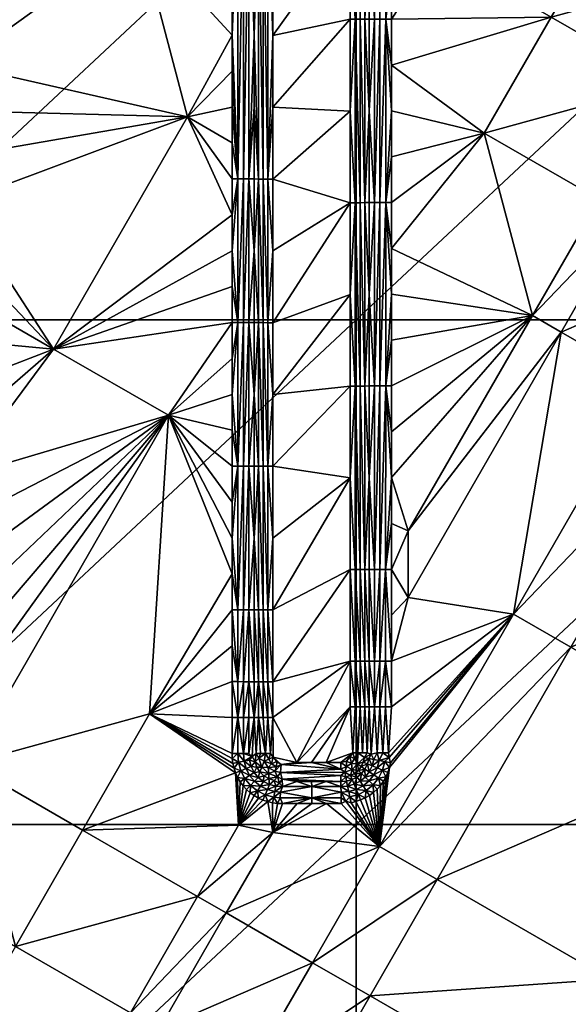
# Model space of a CAD drawing. Header units: inches. Extents: x -23.7 to 23.7, y -7.1 to 20.5.
# Tile 51 of 62: x 13.9 to 17.5, y 2.1 to 8.7. Entities that reach past the tile are written whole.
import ezdxf

# ---------------------------------------------------------------- set-up
doc = ezdxf.new("R2010")
doc.units = ezdxf.units.IN
doc.layers.get('0').update_dxf_attribs({"true_color": 0xc2ced6})

msp = doc.modelspace()

# ---------------------------------------------------------------- meshes
mesh = msp.add_polyface()
corners = [(15.4115, 9.5104, 1.6423), (15.4454, 9.9878, 1.6639), (15.4455, 10.4654, 1.6669), (15.4454, 9.5103, 1.6609), (15.4453, 8.5552, 1.655), (15.4454, 9.0327, 1.6579), (15.4745, 10.4652, 1.6829), (15.4745, 9.51, 1.6769), (15.5055, 9.5099, 1.6886), (15.5053, 7.5996, 1.6773), (15.4743, 7.5997, 1.6654), (15.5056, 10.4651, 1.6946), (15.5378, 9.5099, 1.6959), (15.5376, 7.5996, 1.6847), (15.4453, 8.0776, 1.6522), (15.4453, 7.6001, 1.6494), (15.5709, 9.5099, 1.6986), (15.571, 9.9874, 1.7015), (15.5379, 10.4651, 1.7018), (15.5708, 8.0771, 1.6901), (15.5708, 8.5547, 1.6929), (15.5709, 9.0323, 1.6957), (16.1505, 8.6618, 1.691), (16.1504, 7.4424, 1.685), (16.1817, 7.4425, 1.674), (16.1507, 11.1008, 1.7039), (16.1818, 8.6619, 1.6799), (16.118, 8.6617, 1.6975), (16.1178, 7.4423, 1.6915), (16.1182, 11.1007, 1.7106), (16.085, 9.8812, 1.706), (16.0849, 8.6617, 1.6995), (16.0848, 8.0519, 1.6964), (16.0849, 9.2714, 1.7027), (15.5707, 7.5995, 1.6874)]
mesh.append_faces([[corners[k] for k in face] for face in [(0, 1, 2), (0, 3, 1), (0, 4, 5), (5, 3, 0), (6, 7, 8), (9, 8, 7), (7, 10, 9), (11, 8, 12), (13, 12, 8), (8, 9, 13), (1, 3, 7), (4, 14, 10), (14, 15, 10), (5, 7, 3), (4, 7, 5), (1, 7, 6), (4, 10, 7), (12, 16, 17), (17, 18, 12), (13, 19, 20), (20, 12, 13), (12, 21, 16), (12, 20, 21), (22, 23, 24), (25, 22, 26), (27, 28, 23), (23, 22, 27), (29, 27, 22), (30, 27, 29), (27, 31, 32), (32, 28, 27), (27, 30, 33), (27, 33, 31), (21, 33, 30), (20, 33, 21), (16, 21, 30), (19, 31, 20), (32, 31, 19), (33, 20, 31), (17, 16, 30), (19, 34, 32)]])
mesh = msp.add_polyface()
corners = [(16.1233, 6.6625), (16.1233, 10.0166), (19.7063, 10.0166), (17.1012, 9.889, 1.6368), (17.8654, 9.4487, 1.6423), (18.3105, 10.2206, 1.6484), (16.6562, 9.1171, 1.6292), (17.4203, 8.6768, 1.6354), (16.9752, 7.9048, 1.6277), (17.7395, 7.4642, 1.6353), (18.1845, 8.2362, 1.6423), (16.3585, 8.6626, 1.6238), (16.3585, 9.5772, 1.6283), (16.3585, 8.3577, 1.6224), (16.3585, 8.0529, 1.621), (16.3585, 7.748, 1.6196), (16.3585, 8.9675, 1.6253), (16.3585, 9.2723, 1.6268), (16.3585, 9.882, 1.6299), (16.2819, 8.6625, 1.6338), (16.2455, 8.6624, 1.6467), (16.2454, 7.4429, 1.6408), (16.2819, 7.443, 1.628), (16.282, 11.1014, 1.6463), (16.3199, 8.6626, 1.6261), (16.3199, 7.4431, 1.6204), (16.3199, 11.1014, 1.6385), (16.2112, 8.6623, 1.6646), (16.2112, 9.272, 1.6677), (16.2112, 9.8817, 1.6708), (16.2111, 8.0526, 1.6616), (16.2456, 11.1013, 1.6593), (16.1817, 7.4425, 1.674), (16.1818, 8.6619, 1.6799), (16.1505, 8.6618, 1.691), (16.182, 11.1009, 1.6928)]
mesh.append_faces([[corners[k] for k in face] for face in [(0, 1, 2), (3, 4, 5), (6, 7, 4), (4, 3, 6), (8, 9, 10), (10, 7, 8), (11, 7, 6), (6, 3, 12), (13, 14, 8), (15, 8, 14), (13, 7, 11), (8, 7, 13), (11, 6, 16), (6, 17, 16), (6, 12, 17), (12, 3, 18), (19, 20, 21), (21, 22, 19), (20, 19, 23), (24, 19, 22), (22, 25, 24), (19, 24, 26), (27, 20, 28), (20, 29, 28), (20, 27, 30), (20, 31, 29), (21, 20, 30), (24, 25, 14), (14, 13, 24), (11, 24, 13), (24, 11, 16), (24, 16, 17), (12, 24, 17), (18, 24, 12), (32, 33, 34), (30, 27, 33), (27, 28, 33), (33, 28, 29), (33, 29, 35), (30, 33, 32)]])
mesh = msp.add_polyface()
corners = [(12.5404, 6.6625), (12.5404, 10.0166), (16.1233, 10.0166), (16.1233, 6.6625), (14.6836, 9.2258, 1.608), (14.365, 10.4378, 1.6137), (13.9201, 9.666, 1.6024), (15.0024, 8.0136, 1.6036), (15.299, 7.8393, 1.6065), (15.299, 8.0781, 1.6079), (15.299, 8.5556, 1.6109), (15.299, 8.3169, 1.6094), (15.299, 7.6005, 1.605), (15.299, 9.7495, 1.6185), (15.299, 9.9883, 1.62), (15.299, 9.5107, 1.6169), (15.299, 8.7944, 1.6124), (15.299, 9.0332, 1.6139), (15.299, 9.272, 1.6154), (13.4805, 8.9677, 1.5908), (13.4805, 8.6629, 1.5881), (13.4805, 7.7484, 1.5801), (13.4805, 8.0532, 1.5827), (13.4805, 8.3581, 1.5854), (15.3753, 7.6004, 1.6169), (15.4114, 7.6002, 1.6307), (15.4115, 9.5104, 1.6423), (15.3753, 9.5106, 1.6286), (15.3376, 7.6005, 1.6083), (15.3376, 9.5107, 1.6201), (15.4453, 7.6001, 1.6494), (15.4453, 8.0776, 1.6522), (15.4453, 8.5552, 1.655), (15.299, 10.227, 1.6216), (15.299, 10.4658, 1.6231)]
mesh.append_faces([[corners[k] for k in face] for face in [(0, 1, 2), (2, 3, 0), (4, 5, 6), (7, 8, 9), (10, 7, 11), (9, 11, 7), (7, 12, 8), (10, 4, 7), (13, 14, 4), (15, 13, 4), (4, 16, 17), (15, 4, 18), (17, 18, 4), (19, 4, 6), (5, 4, 14), (4, 10, 16), (4, 19, 20), (21, 7, 22), (23, 7, 4), (22, 7, 23), (23, 4, 20), (24, 25, 26), (26, 27, 24), (28, 24, 27), (27, 29, 28), (25, 30, 31), (31, 32, 25), (26, 25, 32), (33, 14, 29), (33, 29, 34), (13, 29, 14), (15, 29, 13), (29, 15, 18), (18, 17, 29), (16, 10, 29), (28, 29, 10), (10, 11, 28), (17, 16, 29), (28, 11, 9), (28, 9, 8)]])
mesh = msp.add_polyface()
corners = [(19.7063, 10.0166), (19.7063, 6.6625), (16.1233, 6.6625), (19.7763, 8.3473, 1.6598), (19.8393, 9.3396, 1.6612), (19.3941, 8.5676, 1.6558), (18.8207, 8.8981, 1.6503), (19.2659, 9.67, 1.6559), (18.6296, 9.0082, 1.6486), (19.0748, 9.7802, 1.6542), (17.8654, 9.4487, 1.6423), (18.3105, 10.2206, 1.6484), (18.949, 7.7956, 1.65), (19.3312, 7.5753, 1.6541), (18.3756, 8.1261, 1.6442), (18.1845, 8.2362, 1.6423), (17.4203, 8.6768, 1.6354), (18.5039, 7.0236, 1.6435), (18.8862, 6.8032, 1.6479), (17.9306, 7.3541, 1.6373), (17.7395, 7.4642, 1.6353), (18.4411, 6.031, 1.6412), (19.5882, 5.3696, 1.6558), (20.0332, 6.1418, 1.662), (18.0588, 6.2514, 1.6365), (17.4855, 6.5819, 1.6297), (20.2215, 9.1193, 1.6651), (20.3994, 9.3317, 1.6671), (20.1785, 9.9278, 1.6649), (20.3993, 9.6615, 1.6671), (20.3996, 7.6825, 1.667), (20.3997, 7.3526, 1.667), (20.3997, 7.0228, 1.6669), (20.3998, 6.6929, 1.6669), (20.3995, 8.672, 1.667), (20.3995, 8.3422, 1.667)]
mesh.append_faces([[corners[k] for k in face] for face in [(0, 1, 2), (3, 4, 5), (6, 5, 4), (4, 7, 6), (8, 6, 7), (7, 9, 8), (10, 8, 9), (9, 11, 10), (12, 13, 3), (3, 5, 12), (14, 12, 5), (5, 6, 14), (15, 14, 6), (6, 8, 15), (16, 15, 8), (8, 10, 16), (17, 18, 13), (13, 12, 17), (19, 17, 12), (12, 14, 19), (20, 19, 14), (14, 15, 20), (21, 22, 23), (23, 18, 21), (24, 21, 18), (18, 17, 24), (25, 24, 17), (17, 19, 25), (4, 26, 27), (28, 4, 29), (4, 3, 26), (4, 28, 7), (30, 13, 31), (31, 13, 32), (18, 33, 32), (18, 23, 33), (3, 34, 26), (35, 34, 3), (13, 30, 3), (13, 18, 32)]])
mesh = msp.add_polyface()
corners = [(15.4114, 7.6002, 1.6307), (15.4452, 7.1225, 1.6467), (15.4453, 7.6001, 1.6494), (15.4452, 6.6449, 1.6441), (15.4114, 6.6451, 1.6254), (15.4452, 6.1673, 1.6417), (15.5052, 6.6445, 1.6721), (15.5053, 7.5996, 1.6773), (15.4743, 7.5997, 1.6654), (15.4742, 6.6446, 1.6602), (15.5051, 5.6894, 1.6674), (15.4742, 5.6895, 1.6555), (15.5375, 6.6444, 1.6795), (15.5376, 7.5996, 1.6847), (15.5374, 5.6893, 1.6748), (15.4452, 5.6898, 1.6393), (15.5707, 7.122, 1.6848), (15.5707, 7.5995, 1.6874), (15.5706, 6.6444, 1.6823), (15.5708, 8.0771, 1.6901), (15.5705, 5.6893, 1.6777), (15.5706, 6.1669, 1.6799), (16.1504, 7.4424, 1.685), (16.1503, 6.2229, 1.6795), (16.1816, 6.223, 1.6686), (16.1178, 7.4423, 1.6915), (16.1177, 6.2229, 1.686), (16.0846, 6.2228, 1.6878), (16.0846, 5.6131, 1.6854), (16.0847, 6.8325, 1.6905), (16.0847, 7.4422, 1.6934), (16.0848, 8.0519, 1.6964)]
mesh.append_faces([[corners[k] for k in face] for face in [(0, 1, 2), (3, 1, 4), (5, 3, 4), (6, 7, 8), (8, 9, 6), (10, 6, 9), (9, 11, 10), (12, 13, 7), (7, 6, 12), (14, 12, 6), (6, 10, 14), (1, 3, 9), (2, 1, 8), (8, 1, 9), (11, 5, 15), (9, 5, 11), (9, 3, 5), (13, 16, 17), (12, 18, 16), (16, 13, 12), (13, 17, 19), (14, 20, 21), (21, 12, 14), (21, 18, 12), (22, 23, 24), (25, 26, 23), (23, 22, 25), (26, 27, 28), (27, 26, 29), (25, 30, 29), (29, 26, 25), (31, 30, 25), (29, 21, 27), (28, 27, 20), (20, 27, 21), (30, 31, 17), (16, 30, 17), (30, 16, 18), (29, 30, 18), (18, 21, 29)]])
mesh = msp.add_polyface()
corners = [(15.299, 6.6454, 1.5996), (15.299, 6.8842, 1.6009), (14.1126, 6.4692, 1.5801), (15.299, 7.123, 1.6023), (15.299, 7.3618, 1.6036), (15.0024, 8.0136, 1.6036), (15.299, 7.6005, 1.605), (14.8763, 6.0287, 1.5896), (15.299, 6.4066, 1.5983), (15.299, 5.929, 1.5958), (15.299, 6.1678, 1.597), (13.4805, 5.6143, 1.5634), (15.299, 5.6902, 1.5946), (13.4805, 7.4435, 1.5776), (13.4805, 5.9192, 1.5655), (13.4805, 7.1387, 1.575), (13.4805, 6.8338, 1.5726), (13.4805, 6.2241, 1.5678), (13.4805, 6.529, 1.5702), (13.4805, 7.7484, 1.5801), (15.3753, 6.6452, 1.6115), (15.4114, 6.6451, 1.6254), (15.4114, 7.6002, 1.6307), (15.3753, 7.6004, 1.6169), (15.3753, 5.69, 1.6066), (15.4114, 5.6899, 1.6205), (15.3376, 6.6453, 1.6029), (15.3376, 7.6005, 1.6083), (15.3376, 5.6901, 1.5979), (15.4452, 7.1225, 1.6467), (15.4452, 6.1673, 1.6417), (15.4452, 5.6898, 1.6393), (15.299, 7.8393, 1.6065)]
mesh.append_faces([[corners[k] for k in face] for face in [(0, 1, 2), (2, 3, 4), (5, 2, 4), (4, 6, 5), (3, 2, 1), (7, 8, 0), (7, 9, 10), (7, 0, 2), (7, 2, 11), (7, 12, 9), (10, 8, 7), (13, 2, 5), (14, 11, 2), (15, 2, 13), (16, 2, 15), (17, 2, 18), (16, 18, 2), (19, 13, 5), (17, 14, 2), (20, 21, 22), (22, 23, 20), (24, 25, 21), (21, 20, 24), (26, 20, 23), (23, 27, 26), (28, 24, 20), (20, 26, 28), (22, 21, 29), (30, 25, 31), (30, 21, 25), (27, 6, 4), (27, 4, 3), (27, 32, 6), (26, 27, 3), (3, 1, 26), (28, 26, 10), (10, 9, 28), (26, 1, 0), (26, 0, 8), (26, 8, 10)]])
mesh = msp.add_polyface()
corners = [(17.2944, 6.6921, 1.6275), (17.4855, 6.5819, 1.6297), (17.9306, 7.3541, 1.6373), (17.7395, 7.4642, 1.6353), (16.9752, 7.9048, 1.6277), (17.1688, 4.7067, 1.6207), (18.0588, 6.2514, 1.6365), (16.3585, 5.6138, 1.6108), (16.4687, 5.2591, 1.6113), (16.3585, 5.9187, 1.6119), (16.3585, 6.2236, 1.6131), (16.3585, 6.5285, 1.6143), (16.3585, 7.748, 1.6196), (16.3585, 7.4431, 1.6182), (16.3585, 7.1383, 1.6168), (16.3585, 6.8334, 1.6155), (16.2819, 6.2235, 1.6228), (16.2454, 6.2235, 1.6356), (16.2454, 5.0039, 1.6311), (16.2819, 7.443, 1.628), (16.2454, 7.4429, 1.6408), (16.3199, 6.2236, 1.6152), (16.2819, 5.004, 1.6184), (16.3199, 7.4431, 1.6204), (16.211, 5.6136, 1.651), (16.211, 6.2234, 1.6533), (16.2111, 6.8331, 1.6559), (16.2111, 7.4428, 1.6587), (16.2111, 8.0526, 1.6616), (16.3585, 8.0529, 1.621), (16.1816, 6.223, 1.6686), (16.1817, 7.4425, 1.674), (16.1504, 7.4424, 1.685)]
mesh.append_faces([[corners[k] for k in face] for face in [(0, 1, 2), (2, 3, 0), (4, 0, 3), (1, 5, 6), (7, 8, 0), (1, 0, 8), (9, 7, 0), (0, 10, 9), (10, 0, 11), (4, 12, 13), (4, 13, 14), (15, 0, 14), (14, 0, 4), (0, 15, 11), (16, 17, 18), (19, 20, 17), (17, 16, 19), (21, 16, 22), (23, 19, 16), (16, 21, 23), (24, 17, 25), (26, 25, 17), (26, 20, 27), (17, 20, 26), (20, 28, 27), (7, 9, 21), (23, 21, 15), (15, 14, 23), (21, 9, 10), (21, 11, 15), (23, 13, 12), (23, 12, 29), (23, 14, 13), (21, 10, 11), (30, 31, 32), (25, 30, 24), (25, 26, 30), (30, 26, 31), (27, 31, 26), (27, 28, 31)]])
mesh = msp.add_polyface()
corners = [(12.5404, 3.3084), (12.5404, 6.6625), (16.1233, 6.6625), (16.1233, 3.3084), (15.299, 4.9737, 1.5913), (15.299, 5.2125, 1.5924), (14.8763, 6.0287, 1.5896), (15.299, 5.4514, 1.5935), (15.299, 5.6902, 1.5946), (14.7502, 4.0428, 1.5779), (13.5413, 3.7106, 1.5536), (15.299, 4.7349, 1.5904), (13.4805, 5.3094, 1.5613), (13.4805, 5.6143, 1.5634), (13.4805, 5.0045, 1.5593), (15.299, 4.4961, 1.5894), (13.4805, 4.6995, 1.5574), (13.4805, 4.3946, 1.5557), (13.4805, 4.0896, 1.5541), (13.4039, 5.0043, 1.5687), (13.3674, 5.0042, 1.5813), (13.3673, 4.3944, 1.5777), (13.4039, 4.3945, 1.5651), (13.4039, 6.2239, 1.5773), (13.4419, 5.0044, 1.5613), (13.4419, 4.3946, 1.5577), (13.4419, 6.224, 1.5699), (15.3376, 4.7349, 1.5937), (15.3753, 4.7348, 1.6025), (15.3753, 5.69, 1.6066), (15.3376, 5.6901, 1.5979), (15.3376, 4.2572, 1.592), (15.3752, 4.2571, 1.6007), (15.299, 5.929, 1.5958), (15.299, 4.2572, 1.5886)]
mesh.append_faces([[corners[k] for k in face] for face in [(0, 1, 2), (2, 3, 0), (4, 5, 6), (7, 6, 5), (7, 8, 6), (4, 6, 9), (6, 10, 9), (11, 4, 9), (12, 6, 13), (14, 6, 12), (9, 15, 11), (14, 16, 6), (6, 16, 17), (6, 17, 18), (18, 10, 6), (19, 20, 21), (21, 22, 19), (20, 19, 23), (24, 19, 22), (22, 25, 24), (19, 24, 26), (26, 24, 12), (12, 13, 26), (14, 24, 17), (17, 24, 25), (14, 17, 16), (24, 14, 12), (27, 28, 29), (29, 30, 27), (31, 32, 28), (28, 27, 31), (27, 30, 5), (5, 4, 27), (11, 31, 27), (30, 8, 7), (30, 7, 5), (30, 33, 8), (27, 4, 11), (31, 11, 15), (31, 15, 34)]])
mesh = msp.add_polyface()
corners = [(16.1233, 3.3084), (16.1233, 6.6625), (19.7063, 6.6625), (19.7063, 3.3084), (17.551, 4.4863, 1.6262), (18.6982, 3.8248, 1.6427), (19.5882, 5.3696, 1.6558), (18.4411, 6.031, 1.6412), (17.1688, 4.7067, 1.6207), (18.0588, 6.2514, 1.6365), (16.2787, 3.1613, 1.6034), (16.4687, 5.2591, 1.6113), (16.4687, 4.8172, 1.61), (17.4855, 6.5819, 1.6297), (16.3454, 3.6857, 1.6053), (16.3527, 3.7181, 1.6055), (16.3426, 3.7525, 1.6058), (16.3585, 5.3089, 1.6098), (16.3585, 5.004, 1.6088), (16.3585, 4.6991, 1.6079), (16.3585, 4.3942, 1.6071), (16.3585, 5.6138, 1.6108), (16.3391, 3.7843, 1.6061), (16.3585, 4.0893, 1.6064), (16.2453, 4.0892, 1.6286), (16.2819, 4.0893, 1.6159), (16.2819, 4.3942, 1.6166), (16.2819, 5.004, 1.6184), (16.2454, 5.0039, 1.6311), (16.2454, 4.3941, 1.6293), (16.2819, 6.2235, 1.6228), (16.3198, 4.3942, 1.6092), (16.3198, 4.0893, 1.6084), (16.3198, 5.004, 1.6109), (16.3199, 6.2236, 1.6152), (16.2634, 3.7843, 1.6209), (16.3007, 3.7843, 1.6109)]
mesh.append_faces([[corners[k] for k in face] for face in [(0, 1, 2), (2, 3, 0), (4, 5, 6), (6, 7, 4), (8, 4, 7), (7, 9, 8), (4, 8, 10), (11, 12, 13), (14, 8, 15), (16, 15, 8), (13, 12, 8), (17, 18, 11), (12, 11, 18), (19, 20, 12), (20, 8, 12), (12, 18, 19), (17, 11, 21), (22, 8, 23), (16, 8, 22), (23, 8, 20), (24, 25, 26), (27, 28, 29), (29, 26, 27), (28, 27, 30), (31, 26, 25), (25, 32, 31), (33, 27, 26), (26, 31, 33), (27, 33, 34), (24, 35, 25), (36, 32, 25), (31, 32, 23), (23, 20, 31), (32, 36, 22), (23, 32, 22), (34, 33, 21), (18, 33, 20), (33, 31, 20), (18, 20, 19), (33, 18, 17), (33, 17, 21)]])
mesh = msp.add_polyface()
corners = [(16.2819, 4.3942, 1.6166), (16.2454, 4.3941, 1.6293), (16.2453, 4.0892, 1.6286), (16.2109, 4.0892, 1.6463), (16.2234, 3.7743, 1.6384), (16.211, 4.3941, 1.647), (16.211, 5.0038, 1.6488), (16.2454, 5.0039, 1.6311), (16.211, 5.6136, 1.651), (16.2454, 6.2235, 1.6356), (16.1501, 4.3939, 1.6731), (16.1501, 4.0891, 1.6723), (16.1814, 4.0891, 1.6614), (16.1815, 4.3939, 1.6622), (16.1502, 5.0035, 1.675), (16.1815, 5.0036, 1.664), (16.1503, 6.2229, 1.6795), (16.1816, 6.223, 1.6686), (16.1176, 4.3938, 1.6795), (16.1175, 4.089, 1.6787), (16.1176, 5.0035, 1.6814), (16.1177, 6.2229, 1.686), (16.1965, 3.7843, 1.6537), (16.166, 3.7842, 1.6668), (16.1339, 3.7842, 1.6754), (16.0846, 5.6131, 1.6854), (16.0845, 5.0035, 1.6832), (16.0844, 4.089, 1.6805), (16.101, 3.7842, 1.6795), (16.0844, 4.3938, 1.6813), (15.73, 3.7192, 1.6734), (15.5704, 4.7343, 1.6737), (15.5704, 4.2568, 1.6721)]
mesh.append_faces([[corners[k] for k in face] for face in [(0, 1, 2), (2, 3, 4), (5, 3, 2), (2, 1, 5), (6, 7, 8), (7, 6, 1), (1, 6, 5), (8, 7, 9), (10, 11, 12), (12, 13, 10), (14, 10, 13), (13, 15, 14), (16, 14, 15), (15, 17, 16), (18, 19, 11), (11, 10, 18), (20, 18, 10), (10, 14, 20), (21, 20, 14), (14, 16, 21), (3, 5, 13), (13, 12, 3), (6, 8, 15), (6, 15, 5), (22, 3, 12), (12, 23, 22), (11, 23, 12), (15, 8, 17), (13, 5, 15), (19, 24, 11), (23, 11, 24), (25, 20, 21), (18, 20, 26), (27, 28, 19), (19, 29, 27), (18, 26, 29), (26, 20, 25), (29, 19, 18), (29, 30, 27), (26, 25, 31), (26, 32, 29)]])
mesh = msp.add_polyface()
corners = [(15.3753, 4.7348, 1.6025), (15.4113, 4.7347, 1.6164), (15.4114, 5.6899, 1.6205), (15.3753, 5.69, 1.6066), (15.3752, 4.2571, 1.6007), (15.4113, 4.2571, 1.6147), (15.3752, 4.0183, 1.6), (15.4113, 4.0183, 1.6139), (15.4452, 5.2122, 1.6372), (15.4451, 4.7346, 1.6353), (15.4451, 4.257, 1.6336), (15.4452, 5.6898, 1.6393), (15.4451, 4.0182, 1.6328), (15.505, 4.7343, 1.6634), (15.5051, 5.6894, 1.6674), (15.4742, 5.6895, 1.6555), (15.4741, 4.7344, 1.6514), (15.505, 4.2568, 1.6617), (15.4741, 4.2569, 1.6497), (15.505, 4.0181, 1.661), (15.474, 4.0181, 1.649), (15.5374, 4.7343, 1.6708), (15.5374, 5.6893, 1.6748), (15.5373, 4.2568, 1.6692), (15.5373, 4.018, 1.6685), (15.5704, 4.7343, 1.6737), (15.5705, 5.2118, 1.6756), (15.5703, 4.018, 1.6714), (15.5704, 4.2568, 1.6721), (15.5705, 5.6893, 1.6777), (16.0846, 5.6131, 1.6854), (16.0845, 5.0035, 1.6832), (16.0844, 4.3938, 1.6813)]
mesh.append_faces([[corners[k] for k in face] for face in [(0, 1, 2), (2, 3, 0), (4, 5, 1), (1, 0, 4), (6, 7, 5), (5, 4, 6), (8, 1, 9), (1, 10, 9), (2, 8, 11), (12, 10, 5), (5, 7, 12), (1, 5, 10), (2, 1, 8), (13, 14, 15), (15, 16, 13), (17, 13, 16), (16, 18, 17), (19, 17, 18), (18, 20, 19), (21, 22, 14), (14, 13, 21), (23, 21, 13), (13, 17, 23), (24, 23, 17), (16, 9, 18), (11, 8, 15), (8, 9, 16), (18, 10, 12), (18, 12, 20), (18, 9, 10), (15, 8, 16), (21, 25, 26), (26, 22, 21), (27, 28, 23), (28, 21, 23), (29, 22, 26), (21, 28, 25), (29, 26, 30), (30, 26, 25), (25, 28, 31), (32, 28, 27)]])
mesh = msp.add_polyface()
corners = [(16.1233, -0.0456), (16.1233, 3.3084), (19.7063, 3.3084), (17.8082, 2.2793, 1.629), (18.1908, 2.0587, 1.6353), (19.0808, 3.6042, 1.6482), (18.6982, 3.8248, 1.6427), (16.661, 2.9408, 1.6099), (17.551, 4.4863, 1.6262), (16.2787, 3.1613, 1.6034), (19.3389, 1.3967, 1.6528), (17.7458, 1.2857, 1.6292), (17.3632, 1.5063, 1.6226), (16.2159, 2.1678, 1.6019), (15.8336, 2.3883, 1.5949), (15.7709, 1.3946, 1.5947), (17.1688, 4.7067, 1.6207), (16.3454, 3.6857, 1.6053), (16.3351, 3.6541, 1.6051), (16.3217, 3.6236, 1.6048), (16.286, 3.5676, 1.6041), (16.3053, 3.5947, 1.6045), (16.2394, 3.5204, 1.6032), (16.2639, 3.5428, 1.6037), (16.3007, 3.7843, 1.6109), (16.2819, 4.0893, 1.6159), (16.2634, 3.7843, 1.6209), (16.2776, 3.733, 1.6151), (16.2417, 3.7401, 1.6278), (16.2993, 3.6689, 1.6072), (16.2642, 3.6834, 1.6148), (16.2415, 3.6372, 1.6143), (16.2731, 3.6162, 1.6067), (16.3148, 3.7256, 1.6076), (16.3426, 3.7525, 1.6058), (16.3391, 3.7843, 1.6061), (16.2366, 3.5701, 1.606), (16.3527, 3.7181, 1.6055)]
mesh.append_faces([[corners[k] for k in face] for face in [(0, 1, 2), (3, 4, 5), (5, 6, 3), (7, 3, 6), (6, 8, 7), (9, 7, 8), (10, 4, 11), (12, 11, 4), (4, 3, 12), (13, 12, 3), (3, 7, 13), (7, 9, 14), (12, 13, 15), (16, 17, 9), (9, 18, 19), (20, 9, 21), (19, 21, 9), (9, 17, 18), (22, 9, 23), (23, 9, 20), (24, 25, 26), (27, 26, 28), (24, 26, 27), (29, 30, 31), (31, 32, 29), (33, 27, 30), (30, 29, 33), (34, 27, 33), (34, 24, 27), (24, 34, 35), (32, 36, 20), (20, 21, 32), (29, 32, 19), (20, 36, 23), (33, 29, 17), (37, 34, 33), (32, 21, 19), (29, 18, 17), (29, 19, 18), (33, 17, 37)]])
mesh = msp.add_polyface()
corners = [(15.299, 4.0184, 1.5878), (15.299, 4.2572, 1.5886), (14.7502, 4.0428, 1.5779), (15.299, 4.4961, 1.5894), (15.3226, 3.6502, 1.5872), (15.3122, 3.6816, 1.5871), (15.3005, 3.7465, 1.587), (15.299, 3.7795, 1.5871), (15.3048, 3.7138, 1.587), (13.4612, 3.7847, 1.553), (13.5413, 3.7106, 1.5536), (13.4805, 4.0896, 1.5541), (13.4646, 3.7528, 1.5527), (13.4748, 3.7184, 1.5523), (13.4039, 4.3945, 1.5651), (13.3673, 4.3944, 1.5777), (13.3673, 4.0895, 1.5761), (13.4039, 4.0896, 1.5635), (13.4419, 4.3946, 1.5577), (13.4419, 4.0896, 1.5561), (13.3854, 3.7846, 1.5677), (13.4228, 3.7847, 1.5577), (13.4805, 4.3946, 1.5557), (13.3996, 3.7333, 1.5617), (13.3637, 3.7404, 1.5744), (13.4369, 3.726, 1.5543), (15.3376, 3.7795, 1.5905), (15.3426, 3.7213, 1.5904), (15.3796, 3.7287, 1.5992), (15.3752, 3.7795, 1.5993), (15.3376, 4.0184, 1.5912), (15.3752, 4.0183, 1.6), (15.3752, 4.2571, 1.6007), (15.3376, 4.2572, 1.592)]
mesh.append_faces([[corners[k] for k in face] for face in [(0, 1, 2), (3, 2, 1), (2, 4, 5), (2, 6, 7), (5, 8, 2), (6, 2, 8), (2, 7, 0), (9, 10, 11), (10, 12, 13), (10, 9, 12), (14, 15, 16), (16, 17, 14), (18, 14, 17), (17, 19, 18), (17, 16, 20), (20, 21, 17), (9, 19, 21), (21, 19, 17), (9, 11, 19), (18, 19, 11), (11, 22, 18), (23, 20, 24), (21, 20, 23), (12, 23, 25), (12, 21, 23), (21, 12, 9), (25, 13, 12), (26, 27, 28), (28, 29, 26), (27, 6, 8), (27, 26, 6), (26, 7, 6), (30, 31, 32), (32, 33, 30), (29, 30, 26), (31, 30, 29), (30, 33, 1), (1, 0, 30), (7, 26, 30), (30, 0, 7)]])
mesh = msp.add_polyface()
corners = [(15.4264, 3.6934, 1.6133), (15.415, 3.7357, 1.6132), (15.3796, 3.7287, 1.5992), (15.4335, 3.7596, 1.6245), (15.3752, 3.7795, 1.5993), (15.452, 3.7241, 1.6322), (15.4593, 3.7794, 1.6407), (15.4113, 3.7794, 1.6133), (15.4451, 4.0182, 1.6328), (15.4113, 4.0183, 1.6139), (15.3752, 4.0183, 1.6), (15.505, 4.2568, 1.6617), (15.505, 4.0181, 1.661), (15.5373, 4.018, 1.6685), (15.474, 4.0181, 1.649), (15.4893, 3.7793, 1.6548), (15.521, 3.7793, 1.6646), (15.5373, 4.2568, 1.6692), (15.5703, 4.018, 1.6714), (15.5538, 3.7793, 1.6698), (15.5734, 3.7545, 1.6707), (15.5623, 3.7097, 1.6681), (15.5428, 3.7419, 1.6678), (15.5129, 3.7294, 1.6604), (15.4765, 3.748, 1.6483), (15.498, 3.6892, 1.6485), (15.596, 3.7262, 1.6711), (15.8273, 3.7192, 1.6751), (15.73, 3.7192, 1.6734), (15.6251, 3.7069, 1.6712), (16.0844, 4.3938, 1.6813), (16.0844, 4.089, 1.6805)]
mesh.append_faces([[corners[k] for k in face] for face in [(0, 1, 2), (2, 1, 3), (4, 2, 3), (5, 6, 3), (5, 1, 0), (5, 3, 1), (3, 7, 4), (3, 6, 8), (9, 10, 4), (4, 7, 9), (8, 9, 7), (7, 3, 8), (11, 12, 13), (6, 14, 8), (14, 15, 16), (16, 12, 14), (15, 14, 6), (17, 13, 18), (19, 18, 13), (16, 19, 13), (12, 16, 13), (19, 20, 18), (21, 22, 23), (16, 23, 22), (22, 19, 16), (24, 25, 23), (23, 16, 24), (15, 24, 16), (20, 22, 21), (21, 26, 20), (20, 19, 22), (25, 24, 5), (15, 6, 24), (5, 24, 6), (27, 28, 29), (18, 28, 30), (28, 20, 29), (28, 27, 31), (20, 26, 29), (20, 28, 18)]])
mesh = msp.add_polyface()
corners = [(16.2453, 4.0892, 1.6286), (16.2234, 3.7743, 1.6384), (16.2634, 3.7843, 1.6209), (16.2776, 3.733, 1.6151), (16.2417, 3.7401, 1.6278), (16.2304, 3.6973, 1.6276), (16.2642, 3.6834, 1.6148), (16.1985, 3.7103, 1.6454), (16.2079, 3.7468, 1.6455), (16.2111, 3.6574, 1.6271), (16.022, 3.7192, 1.6786), (15.9247, 3.7192, 1.6768), (16.0221, 3.6752, 1.6743), (15.8273, 3.7192, 1.6751), (16.0962, 3.673, 1.6705), (16.0932, 3.7122, 1.6775), (16.0604, 3.692, 1.6769), (16.1317, 3.7099, 1.6712), (16.112, 3.7458, 1.6779), (16.1339, 3.7842, 1.6754), (16.1578, 3.6926, 1.6602), (16.1385, 3.6672, 1.6598), (16.1712, 3.7215, 1.6606), (16.179, 3.7524, 1.6607), (16.1965, 3.7843, 1.6537), (16.166, 3.7842, 1.6668), (16.0596, 3.7275, 1.6792), (16.0814, 3.7585, 1.6797), (16.101, 3.7842, 1.6795), (16.1824, 3.6763, 1.645), (16.2109, 4.0892, 1.6463), (16.1175, 4.089, 1.6787), (16.0844, 4.089, 1.6805)]
mesh.append_faces([[corners[k] for k in face] for face in [(0, 1, 2), (3, 4, 5), (5, 6, 3), (7, 5, 8), (4, 1, 8), (9, 5, 7), (5, 4, 8), (4, 2, 1), (10, 11, 12), (13, 12, 11), (14, 15, 16), (17, 15, 14), (17, 18, 15), (19, 18, 17), (20, 17, 21), (22, 17, 20), (23, 19, 17), (17, 22, 23), (24, 25, 19), (19, 23, 24), (26, 16, 15), (26, 10, 16), (10, 12, 16), (27, 26, 15), (28, 27, 18), (18, 19, 28), (27, 15, 18), (20, 7, 22), (8, 1, 23), (1, 24, 23), (8, 23, 22), (7, 20, 29), (7, 8, 22), (30, 24, 1), (19, 31, 28), (28, 26, 27), (32, 11, 28), (28, 10, 26), (10, 28, 11), (11, 32, 13)]])
mesh = msp.add_polyface()
corners = [(14.3051, 3.2699, 1.567), (15.3226, 3.6502, 1.5872), (14.7502, 4.0428, 1.5779), (13.4082, 3.5679, 1.5504), (13.5413, 3.7106, 1.5536), (13.4275, 3.5949, 1.5509), (13.4438, 3.6239, 1.5513), (13.4572, 3.6544, 1.5517), (13.4675, 3.686, 1.552), (13.4748, 3.7184, 1.5523), (13.3524, 3.6975, 1.574), (13.3863, 3.6836, 1.5613), (13.3996, 3.7333, 1.5617), (13.4214, 3.6692, 1.5538), (13.3637, 3.6375, 1.5606), (13.3953, 3.6164, 1.5531), (13.4369, 3.726, 1.5543), (15.508, 3.5931, 1.6146), (15.4735, 3.6201, 1.614), (15.4481, 3.5944, 1.6001), (15.416, 3.634, 1.5997), (15.4459, 3.6541, 1.6136), (15.393, 3.6795, 1.5994), (15.4264, 3.6934, 1.6133), (15.3796, 3.7287, 1.5992), (15.3847, 3.6129, 1.5909), (15.3582, 3.665, 1.5906), (15.3426, 3.7213, 1.5904), (15.4649, 3.6893, 1.6323), (15.452, 3.7241, 1.6322), (15.4848, 3.6579, 1.6325), (15.3361, 3.6201, 1.5873), (15.3122, 3.6816, 1.5871), (15.3526, 3.5915, 1.5876), (15.3048, 3.7138, 1.587), (15.498, 3.6892, 1.6485)]
mesh.append_faces([[corners[k] for k in face] for face in [(0, 1, 2), (3, 4, 5), (2, 4, 0), (4, 6, 5), (7, 6, 4), (4, 8, 7), (4, 9, 8), (10, 11, 12), (13, 11, 14), (14, 15, 13), (16, 12, 11), (11, 13, 16), (13, 15, 6), (6, 7, 13), (16, 13, 8), (8, 9, 16), (15, 5, 6), (13, 7, 8), (17, 18, 19), (20, 19, 18), (18, 21, 20), (22, 20, 21), (21, 23, 22), (24, 22, 23), (19, 20, 25), (26, 25, 20), (20, 22, 26), (27, 26, 22), (22, 24, 27), (28, 29, 23), (21, 30, 28), (28, 23, 21), (18, 30, 21), (26, 31, 25), (27, 32, 26), (25, 31, 33), (26, 1, 31), (27, 34, 32), (26, 32, 1), (35, 29, 28)]])
mesh = msp.add_polyface()
corners = [(12.5404, -0.0456), (12.5404, 3.3084), (16.1233, 3.3084), (14.8153, 1.9457, 1.5756), (15.3886, 1.6151, 1.5871), (15.8336, 2.3883, 1.5949), (15.2603, 2.7189, 1.5843), (14.6242, 2.0559, 1.5718), (15.0693, 2.8291, 1.5808), (13.8601, 2.4967, 1.5567), (14.3051, 3.2699, 1.567), (14.3702, 1.1724, 1.5685), (14.1791, 1.2826, 1.5644), (13.415, 1.7234, 1.5479), (15.5691, 3.2552, 1.5908), (15.3425, 3.3038, 1.5867), (15.5362, 3.4595, 1.5906), (15.5048, 3.4697, 1.5901), (15.3361, 3.6201, 1.5873), (15.3226, 3.6502, 1.5872), (15.3526, 3.5915, 1.5876), (15.4458, 3.4992, 1.5891), (15.4189, 3.5184, 1.5886), (15.4746, 3.483, 1.5895), (15.3721, 3.5648, 1.5879), (15.3942, 3.5403, 1.5882), (13.5413, 3.7106, 1.5536), (13.0962, 2.9374, 1.542), (13.4082, 3.5679, 1.5504), (13.3589, 3.5703, 1.5521), (13.3862, 3.5429, 1.5499), (13.3953, 3.6164, 1.5531), (13.4275, 3.5949, 1.5509), (15.4481, 3.5944, 1.6001), (15.4881, 3.5629, 1.6008), (15.508, 3.5931, 1.6146), (15.4215, 3.5676, 1.5915), (15.4672, 3.5314, 1.5922), (15.3847, 3.6129, 1.5909)]
mesh.append_faces([[corners[k] for k in face] for face in [(0, 1, 2), (3, 4, 5), (5, 6, 3), (7, 3, 6), (6, 8, 7), (9, 7, 8), (8, 10, 9), (4, 3, 11), (3, 7, 12), (13, 12, 7), (7, 9, 13), (14, 15, 8), (8, 6, 14), (16, 17, 15), (15, 18, 19), (20, 18, 15), (15, 21, 22), (23, 21, 15), (15, 17, 23), (24, 15, 25), (20, 15, 24), (25, 15, 22), (19, 10, 15), (15, 10, 8), (26, 27, 9), (9, 10, 26), (28, 29, 30), (31, 29, 28), (28, 32, 31), (33, 34, 35), (36, 37, 34), (34, 33, 36), (38, 36, 33), (36, 22, 37), (37, 21, 23), (36, 25, 22), (37, 22, 21), (38, 24, 36), (24, 25, 36), (38, 20, 24)]])
mesh = msp.add_polyface()
corners = [(15.7306, 3.5934, 1.6368), (15.6331, 3.6077, 1.6434), (15.6336, 3.5593, 1.6167), (15.8283, 3.5593, 1.6202), (15.9253, 3.5934, 1.6403), (15.828, 3.5934, 1.6385), (15.5475, 3.574, 1.6153), (15.508, 3.5931, 1.6146), (15.4881, 3.5629, 1.6008), (15.6136, 3.5817, 1.6273), (15.578, 3.6001, 1.6342), (15.5899, 3.5629, 1.616), (15.543, 3.6126, 1.6336), (15.5113, 3.6319, 1.633), (15.4848, 3.6579, 1.6325), (15.4735, 3.6201, 1.614), (15.5829, 3.6614, 1.6615), (15.6201, 3.6541, 1.662), (15.6251, 3.7069, 1.6712), (15.5952, 3.6914, 1.6687), (15.5395, 3.6868, 1.6607), (15.5623, 3.7097, 1.6681), (15.5129, 3.7294, 1.6604), (15.6016, 3.625, 1.6503), (15.5426, 3.6457, 1.6493), (15.498, 3.6892, 1.6485), (15.596, 3.7262, 1.6711), (15.4649, 3.6893, 1.6323), (16.0223, 3.6328, 1.662), (16.0479, 3.6557, 1.6696), (16.0226, 3.5934, 1.642), (16.0221, 3.6752, 1.6743), (15.8273, 3.7192, 1.6751)]
mesh.append_faces([[corners[k] for k in face] for face in [(0, 1, 2), (3, 4, 5), (3, 5, 0), (6, 7, 8), (9, 2, 1), (9, 10, 11), (10, 12, 6), (10, 6, 11), (12, 7, 6), (13, 7, 12), (13, 14, 15), (15, 7, 13), (16, 17, 18), (18, 19, 16), (20, 16, 19), (19, 21, 20), (22, 20, 21), (23, 1, 17), (23, 17, 16), (24, 23, 16), (24, 16, 20), (25, 24, 20), (25, 20, 22), (26, 19, 18), (26, 21, 19), (24, 12, 23), (9, 1, 23), (23, 10, 9), (12, 24, 13), (10, 23, 12), (25, 27, 14), (24, 25, 14), (14, 13, 24), (5, 1, 0), (17, 1, 28), (17, 28, 29), (30, 1, 5), (30, 28, 1), (18, 17, 31), (32, 18, 31), (31, 17, 29)]])
mesh = msp.add_polyface()
corners = [(16.1699, 3.5644, 1.6129), (16.1495, 3.5946, 1.6259), (16.1099, 3.5747, 1.6252), (16.2097, 3.5968, 1.6137), (16.1838, 3.6225, 1.6266), (16.2415, 3.6372, 1.6143), (16.2111, 3.6574, 1.6271), (16.2642, 3.6834, 1.6148), (16.2304, 3.6973, 1.6276), (16.2366, 3.5701, 1.606), (16.2731, 3.6162, 1.6067), (16.023, 3.5593, 1.6236), (16.0601, 3.5965, 1.6427), (16.0226, 3.5934, 1.642), (16.0671, 3.5631, 1.6244), (16.0965, 3.6062, 1.6434), (16.1302, 3.6229, 1.6439), (16.1594, 3.6466, 1.6445), (16.1824, 3.6763, 1.645), (16.1985, 3.7103, 1.6454), (15.9253, 3.5934, 1.6403), (15.828, 3.5934, 1.6385), (16.0479, 3.6557, 1.6696), (16.0604, 3.692, 1.6769), (16.0221, 3.6752, 1.6743), (16.0962, 3.673, 1.6705), (16.0851, 3.6332, 1.6588), (16.0542, 3.6251, 1.6583), (16.1137, 3.6471, 1.6593), (16.1385, 3.6672, 1.6598), (16.1317, 3.7099, 1.6712), (16.0223, 3.6328, 1.662), (16.1578, 3.6926, 1.6602)]
mesh.append_faces([[corners[k] for k in face] for face in [(0, 1, 2), (3, 4, 1), (1, 0, 3), (5, 6, 4), (4, 3, 5), (7, 8, 6), (6, 5, 7), (9, 3, 0), (10, 5, 3), (3, 9, 10), (11, 12, 13), (12, 14, 15), (16, 1, 17), (2, 16, 15), (14, 2, 15), (2, 1, 16), (1, 4, 17), (18, 6, 19), (4, 18, 17), (4, 6, 18), (11, 13, 20), (13, 21, 20), (22, 23, 24), (25, 23, 22), (26, 25, 22), (22, 27, 26), (28, 25, 26), (29, 30, 25), (25, 28, 29), (13, 27, 31), (13, 12, 27), (16, 28, 26), (26, 27, 15), (27, 12, 15), (26, 15, 16), (29, 28, 17), (17, 28, 16), (18, 32, 29), (18, 29, 17), (22, 31, 27)]])
mesh = msp.add_polyface()
corners = [(15.3886, 1.6151, 1.5871), (15.7709, 1.3946, 1.5947), (16.2159, 2.1678, 1.6019), (15.8336, 2.3883, 1.5949), (15.9261, 3.4466, 1.5976), (15.8287, 3.4466, 1.5958), (15.5691, 3.2552, 1.5908), (15.7314, 3.4466, 1.5941), (16.2787, 3.1613, 1.6034), (15.2603, 2.7189, 1.5843), (15.6341, 3.4466, 1.5924), (15.6011, 3.448, 1.5918), (15.5684, 3.4523, 1.5912), (15.5362, 3.4595, 1.5906), (15.3425, 3.3038, 1.5867), (15.6336, 3.5593, 1.6167), (15.8283, 3.5593, 1.6202), (15.7306, 3.5934, 1.6368), (15.6211, 3.5233, 1.6031), (15.8287, 3.4852, 1.5986), (15.6194, 3.4855, 1.5949), (16.0232, 3.523, 1.6103), (15.5831, 3.5273, 1.6024), (15.5899, 3.5629, 1.616), (15.5338, 3.5404, 1.6016), (15.5475, 3.574, 1.6153), (15.4881, 3.5629, 1.6008), (15.5758, 3.4901, 1.5941), (15.5195, 3.5054, 1.5931), (15.4672, 3.5314, 1.5922), (15.6136, 3.5817, 1.6273), (15.4746, 3.483, 1.5895), (15.5048, 3.4697, 1.5901)]
mesh.append_faces([[corners[k] for k in face] for face in [(0, 1, 2), (2, 3, 0), (4, 5, 6), (7, 6, 5), (8, 6, 9), (9, 3, 8), (6, 7, 10), (6, 10, 11), (6, 11, 12), (6, 12, 13), (14, 6, 13), (15, 16, 17), (18, 16, 15), (19, 16, 18), (20, 19, 18), (10, 19, 20), (19, 10, 7), (19, 7, 5), (19, 21, 16), (4, 19, 5), (22, 18, 15), (15, 23, 22), (24, 22, 23), (23, 25, 24), (26, 24, 25), (27, 20, 18), (18, 22, 27), (28, 27, 22), (22, 24, 28), (29, 28, 24), (24, 26, 29), (30, 23, 15), (11, 10, 20), (29, 31, 28), (27, 12, 11), (27, 13, 12), (11, 20, 27), (28, 13, 27), (28, 31, 32), (28, 32, 13)]])
mesh = msp.add_polyface()
corners = [(15.8336, 2.3883, 1.5949), (16.2159, 2.1678, 1.6019), (16.661, 2.9408, 1.6099), (16.2787, 3.1613, 1.6034), (16.2394, 3.5204, 1.6032), (16.2125, 3.5008, 1.6027), (16.1838, 3.4841, 1.6022), (16.1535, 3.4704, 1.6016), (16.1219, 3.4599, 1.6011), (16.0896, 3.4525, 1.6005), (16.0552, 3.4625, 1.6003), (16.0234, 3.4466, 1.5993), (15.9261, 3.4466, 1.5976), (15.5691, 3.2552, 1.5908), (16.0745, 3.5275, 1.6112), (16.0671, 3.5631, 1.6244), (16.023, 3.5593, 1.6236), (16.0232, 3.523, 1.6103), (16.124, 3.5411, 1.6121), (16.1099, 3.5747, 1.6252), (16.1699, 3.5644, 1.6129), (16.082, 3.4903, 1.6031), (16.1387, 3.5061, 1.6042), (16.191, 3.5329, 1.6051), (16.2366, 3.5701, 1.606), (16.0601, 3.5965, 1.6427), (16.0234, 3.4852, 1.6021), (16.2639, 3.5428, 1.6037), (15.9253, 3.5934, 1.6403), (15.8283, 3.5593, 1.6202), (15.8287, 3.4852, 1.5986)]
mesh.append_faces([[corners[k] for k in face] for face in [(0, 1, 2), (3, 4, 5), (3, 5, 6), (3, 6, 7), (7, 8, 3), (3, 8, 9), (9, 10, 3), (10, 11, 3), (3, 11, 12), (3, 12, 13), (14, 15, 16), (16, 17, 14), (18, 19, 15), (15, 14, 18), (19, 18, 20), (21, 14, 17), (17, 10, 21), (22, 18, 14), (14, 21, 22), (23, 20, 18), (18, 22, 23), (20, 23, 24), (16, 15, 25), (26, 10, 17), (26, 11, 10), (22, 21, 8), (8, 7, 22), (23, 22, 6), (6, 5, 23), (10, 9, 21), (21, 9, 8), (22, 7, 6), (23, 5, 4), (24, 23, 4), (4, 27, 24), (28, 29, 16), (29, 17, 16), (26, 17, 30), (26, 30, 11), (12, 11, 30)]])
mesh = msp.add_polyface()
corners = [(16.1233, 3.3084), (16.1233, -0.0456), (12.5404, -0.0456), (15.7709, 1.3946, 1.5947), (16.9182, 0.7331, 1.6169), (17.3632, 1.5063, 1.6226), (15.3258, 0.6213, 1.5891), (16.4732, -0.0403, 1.6128), (14.9435, 0.8417, 1.5809), (15.3886, 1.6151, 1.5871), (14.3702, 1.1724, 1.5685), (14.1791, 1.2826, 1.5644), (14.8153, 1.9457, 1.5756), (16.8559, -0.2609, 1.6202), (16.0283, -0.8137, 1.6113), (14.8808, -0.1521, 1.5862), (14.4985, 0.0683, 1.5774), (13.9252, 0.399, 1.564), (13.7341, 0.5092, 1.5595), (12.9699, 0.9499, 1.5414), (13.415, 1.7234, 1.5479), (14.7696, -0.3455, 1.5861), (14.3873, -0.125, 1.5771), (13.8139, 0.2056, 1.5634), (13.6228, 0.3158, 1.5588), (12.8586, 0.7566, 1.5403), (15.9171, -1.0071, 1.6116), (14.6027, -0.6355, 1.5864), (14.2204, -0.4151, 1.5772), (13.647, -0.0844, 1.5631), (13.4559, 0.0258, 1.5583), (14.0535, -0.7051, 1.578), (13.4801, -0.3745, 1.5634), (13.289, -0.2643, 1.5585), (13.2576, -0.7611, 1.5652)]
mesh.append_faces([[corners[k] for k in face] for face in [(0, 1, 2), (3, 4, 5), (6, 7, 4), (4, 3, 6), (8, 6, 3), (3, 9, 8), (10, 8, 9), (11, 10, 12), (13, 7, 14), (15, 14, 7), (7, 6, 15), (16, 15, 6), (6, 8, 16), (17, 16, 8), (8, 10, 17), (18, 17, 10), (10, 11, 18), (19, 18, 11), (11, 20, 19), (14, 15, 21), (22, 21, 15), (15, 16, 22), (23, 22, 16), (16, 17, 23), (24, 23, 17), (17, 18, 24), (25, 24, 18), (26, 21, 27), (28, 27, 21), (21, 22, 28), (29, 28, 22), (22, 23, 29), (30, 29, 23), (23, 24, 30), (27, 28, 31), (32, 31, 28), (28, 29, 32), (33, 32, 29), (29, 30, 33), (31, 32, 34)]])
mesh = msp.add_polyface()
corners = [(19.7063, 3.3084), (19.7063, -0.0456), (16.1233, -0.0456), (16.1233, -3.3997), (19.8513, 0.0715, 1.6607), (20.1046, 0.955, 1.6632), (19.6598, 0.1819, 1.6583), (19.0854, 0.5132, 1.6504), (19.5303, 1.2863, 1.6555), (18.894, 0.6236, 1.6476), (19.3389, 1.3967, 1.6528), (17.7458, 1.2857, 1.6292), (19.215, -0.5913, 1.6543), (19.4065, -0.7018, 1.6567), (18.6405, -0.26, 1.6462), (18.4491, -0.1496, 1.6433), (17.3008, 0.5125, 1.6239), (16.9182, 0.7331, 1.6169), (17.3632, 1.5063, 1.6226), (19.5364, -1.8068, 1.6605), (19.7281, -1.9174, 1.6623), (20.1728, -1.1439, 1.6651), (19.9812, -1.0333, 1.6632), (18.9617, -1.4752, 1.654), (18.7702, -1.3647, 1.6516), (18.1957, -1.0334, 1.6434), (18.0042, -0.923, 1.6404), (16.8559, -0.2609, 1.6202), (16.4732, -0.0403, 1.6128), (17.7508, -1.8069, 1.6428), (17.5594, -1.6965, 1.6398), (16.4109, -1.0343, 1.6191), (16.2997, -1.2277, 1.6194), (17.4482, -1.8899, 1.6402), (20.2895, 1.2762, 1.6655), (20.2891, -0.4978, 1.666)]
mesh.append_faces([[corners[k] for k in face] for face in [(0, 1, 2), (3, 2, 1), (4, 5, 6), (7, 6, 5), (5, 8, 7), (9, 7, 8), (8, 10, 9), (11, 9, 10), (12, 13, 4), (4, 6, 12), (14, 12, 6), (6, 7, 14), (15, 14, 7), (7, 9, 15), (16, 15, 9), (9, 11, 16), (17, 16, 11), (11, 18, 17), (19, 20, 21), (21, 22, 19), (23, 19, 22), (22, 13, 23), (24, 23, 13), (13, 12, 24), (25, 24, 12), (12, 14, 25), (26, 25, 14), (14, 15, 26), (27, 26, 15), (15, 16, 27), (28, 27, 16), (16, 17, 28), (24, 25, 29), (30, 29, 25), (25, 26, 30), (31, 30, 26), (26, 27, 31), (32, 33, 30), (5, 34, 8), (13, 22, 35), (35, 4, 13)]])

doc.saveas('drawing.dxf')
